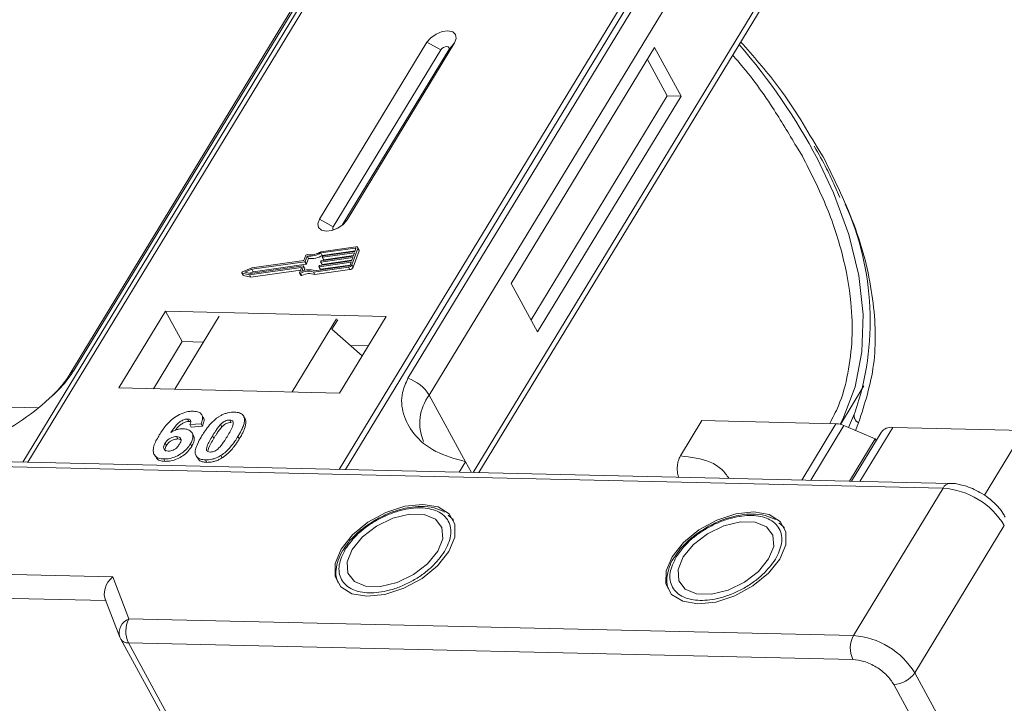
# Model space of a CAD drawing. Header units: millimetres. Extents: x -623 to 852, y 50 to 1083.
# Tile 59 of 72: x 355 to 407, y 965 to 1000. Entities that reach past the tile are written whole.
import ezdxf

# ---------------------------------------------------------------- set-up
doc = ezdxf.new("R2010")
doc.units = ezdxf.units.MM

msp = doc.modelspace()

# ---------------------------------------------------------------- linework, layer by layer
at = {"color": 7, "linetype": 'Continuous', "lineweight": 15}
for p, q in [((377.317, 1013.234), (355.528, 977.424)), ((355.797, 977.418), (377.603, 1013.255)), ((393.82, 1012.883), (372.013, 977.046)), ((372.346, 977.038), (394.136, 1012.848)), ((358.194, 982.189), (373.506, 1007.354)), ((373.292, 1007.168), (357.979, 982.002)), ((390.911, 1006.955), (375.598, 981.789)), ((376.705, 980.912), (392.018, 1006.078)), ((394.26, 1001.98), (378.99, 976.886)), ((379.288, 976.879), (394.294, 1001.54)), ((376.589, 999.275), (370.987, 990.068)), ((372.424, 990.035), (378.026, 999.242)), ((376.589, 999.275), (377.31, 998.885)), ((378.026, 999.242), (377.719, 998.876)), ((377.31, 998.885), (371.708, 989.678)), ((372.167, 989.751), (377.719, 998.876)), ((388.442, 999.003), (380.972, 986.727)), ((389.821, 996.481), (388.442, 999.003)), ((389.103, 996.498), (388.068, 998.389)), ((382.007, 984.836), (389.103, 996.498)), ((382.351, 984.205), (389.821, 996.481)), ((389.821, 996.481), (389.103, 996.498)), ((395.833, 993.855), (396.147, 993.346)), ((397.224, 993.321), (396.923, 993.788)), ((397.826, 991.788), (398.097, 991.203)), ((371.708, 989.678), (370.987, 990.068)), ((372.424, 990.035), (372.235, 989.809)), ((372.88, 988.635), (371.064, 988.377)), ((372.855, 988.564), (371.067, 988.31)), ((371.136, 988.184), (372.849, 988.427)), ((371.176, 988.157), (372.837, 988.393)), ((372.673, 987.697), (372.979, 988.548)), ((372.742, 987.57), (373.048, 988.422)), ((372.837, 988.393), (372.888, 988.535)), ((372.881, 988.516), (372.855, 988.564)), ((373.047, 988.477), (372.978, 988.603)), ((372.979, 988.548), (373.048, 988.422)), ((370.222, 987.853), (367.463, 987.462)), ((370.179, 987.915), (367.47, 987.53)), ((370.278, 988.189), (370.179, 987.915)), ((370.291, 987.727), (370.222, 987.853)), ((370.35, 988.148), (370.251, 987.874)), ((370.32, 987.748), (370.251, 987.874)), ((370.32, 987.748), (370.419, 988.022)), ((370.419, 988.022), (370.35, 988.148)), ((370.998, 987.661), (372.658, 987.896)), ((371.045, 987.852), (371.058, 987.888)), ((372.722, 988.074), (371.062, 987.838)), ((371.136, 988.184), (371.067, 988.31)), ((371.087, 987.909), (372.747, 988.145)), ((371.131, 987.712), (372.671, 987.93)), ((371.134, 988.101), (371.147, 988.136)), ((371.135, 988.092), (371.204, 987.965)), ((372.811, 988.322), (371.151, 988.086)), ((371.22, 987.96), (371.151, 988.086)), ((371.22, 987.96), (372.76, 988.179)), ((372.658, 987.896), (372.722, 988.074)), ((372.747, 988.145), (372.811, 988.322)), ((367.47, 987.53), (366.978, 987.323)), ((367.463, 987.462), (367.101, 987.309)), ((367.342, 987.175), (370.029, 987.557)), ((367.346, 987.257), (367.532, 987.335)), ((367.386, 987.249), (370.146, 987.641)), ((367.411, 987.049), (370, 987.417)), ((367.532, 987.335), (367.463, 987.462)), ((367.532, 987.335), (370.291, 987.727)), ((370.045, 987.542), (369.953, 987.285)), ((370.042, 987.533), (370.029, 987.557)), ((370.162, 987.626), (370.064, 987.352)), ((370.231, 987.509), (370.162, 987.635)), ((370.231, 987.5), (370.162, 987.626)), ((370.194, 987.395), (370.231, 987.5)), ((370.681, 987.313), (372.498, 987.571)), ((370.735, 987.388), (372.523, 987.642)), ((370.75, 987.187), (372.567, 987.445)), ((370.956, 987.604), (370.969, 987.64)), ((370.956, 987.595), (371.025, 987.469)), ((372.633, 987.825), (370.973, 987.59)), ((371.042, 987.464), (370.973, 987.59)), ((371.042, 987.464), (372.581, 987.682)), ((371.045, 987.843), (371.114, 987.717)), ((371.131, 987.712), (371.062, 987.838)), ((372.498, 987.571), (372.567, 987.445)), ((372.582, 987.684), (372.633, 987.825)), ((372.742, 987.57), (372.673, 987.697)), ((366.939, 987.268), (367.008, 987.142)), ((366.954, 987.257), (367.342, 987.175)), ((367.023, 987.131), (366.954, 987.257)), ((367.023, 987.131), (367.411, 987.049)), ((367.101, 987.309), (367.386, 987.249)), ((367.411, 987.049), (367.342, 987.175)), ((369.954, 987.267), (370.022, 987.141)), ((370.076, 987.137), (370.007, 987.263)), ((370.75, 987.187), (370.681, 987.313)), ((380.972, 986.727), (382.351, 984.205)), ((362.971, 985.273), (360.543, 981.283)), ((374.464, 985.009), (362.971, 985.273)), ((362.971, 985.273), (363.833, 983.697)), ((365.768, 985.022), (363.453, 981.217)), ((369.558, 981.076), (371.874, 984.882)), ((371.936, 984.828), (371.637, 984.337)), ((372.036, 981.02), (374.464, 985.009)), ((371.637, 984.337), (373.219, 982.964)), ((363.833, 983.697), (362.339, 981.242)), ((364.946, 983.671), (363.833, 983.697)), ((373.53, 983.475), (372.606, 983.496)), ((360.543, 981.283), (372.036, 981.02)), ((398.128, 979.39), (399.348, 981.394)), ((376.705, 980.912), (378.602, 977.446)), ((356.303, 980.255), (353.804, 980.312)), ((364.108, 979.666), (364.177, 979.54)), ((364.93, 979.755), (364.861, 979.881)), ((366.992, 979.877), (366.986, 979.888)), ((367.064, 979.758), (367.133, 979.632)), ((398.855, 979.952), (398.551, 979.224)), ((398.875, 979.991), (398.855, 979.952)), ((364.826, 979.415), (364.242, 979.376)), ((364.242, 979.376), (364.311, 979.25)), ((364.311, 979.25), (364.895, 979.289)), ((364.826, 979.415), (364.895, 979.289)), ((365.909, 979.256), (365.84, 979.382)), ((366.312, 979.616), (366.381, 979.49)), ((389.787, 977.744), (390.908, 979.585)), ((390.908, 979.585), (397.892, 979.425)), ((397.892, 979.425), (396.108, 976.493)), ((398.311, 979.327), (396.58, 976.482)), ((398.311, 979.327), (399.942, 978.631)), ((398.906, 979.073), (399.074, 979.475)), ((399.144, 976.423), (400.854, 979.233)), ((407.678, 979.076), (400.854, 979.233)), ((363.543, 978.754), (363.612, 978.628)), ((364.421, 978.808), (364.352, 978.934)), ((365.417, 978.79), (365.486, 978.663)), ((366.743, 978.759), (366.812, 978.633)), ((398.606, 976.436), (399.942, 978.631)), ((400.243, 978.973), (398.698, 976.434)), ((399.986, 978.55), (399.942, 978.631)), ((407.678, 979.076), (405.624, 975.702)), ((362.944, 978.409), (363.013, 978.283)), ((364.264, 978.368), (364.333, 978.242)), ((362.379, 977.818), (362.448, 977.692)), ((364.566, 977.752), (364.635, 977.626)), ((365.854, 977.773), (365.923, 977.647)), ((403.838, 976.316), (352.78, 977.487)), ((352.877, 977.227), (403.473, 976.066)), ((362.873, 977.588), (362.942, 977.462)), ((365.048, 977.538), (365.117, 977.412)), ((378.602, 977.446), (378.271, 976.902)), ((378.602, 977.446), (378.907, 976.888)), ((403.473, 976.066), (398.804, 968.394)), ((377.88, 974.492), (377.684, 974.667)), ((377.91, 974.473), (377.978, 974.382)), ((395.119, 974.097), (394.923, 974.272)), ((395.149, 974.077), (395.218, 973.986)), ((401.994, 966.453), (406.662, 974.126)), ((372.384, 973.078), (372.277, 972.926)), ((389.623, 972.682), (389.516, 972.531)), ((360.216, 971.458), (334.745, 972.042)), ((361.064, 969.26), (360.216, 971.458)), ((334.716, 970.798), (359.852, 970.221)), ((359.824, 970.293), (360.588, 968.313)), ((398.804, 968.394), (361.064, 969.26)), ((360.62, 968.243), (360.588, 968.313)), ((360.62, 968.243), (360.637, 968.207)), ((360.637, 968.207), (383.054, 927.232)), ((361.035, 968.016), (398.775, 967.15)), ((361.035, 968.016), (383.453, 927.041)), ((423.031, 928), (401.994, 966.453)), ((400.902, 965.856), (421.939, 927.403))]:
    msp.add_line(p, q, dxfattribs=at)
at = {"color": 7, "linetype": 'Continuous', "lineweight": 15, "flags": 128}
for points in [[(378.026, 999.242), (378.114, 999.478), (378.08, 999.681), (377.928, 999.819), (377.681, 999.872), (377.378, 999.832), (377.064, 999.704), (376.787, 999.509), (376.589, 999.275)], [(377.719, 998.876), (377.744, 998.943), (377.735, 999.001), (377.691, 999.04), (377.621, 999.055), (377.535, 999.044), (377.445, 999.007), (377.366, 998.951), (377.31, 998.885)], [(398.109, 979.395), (398.243, 979.656), (398.888, 981.338), (399.245, 983.16), (399.311, 985.103), (399.085, 987.146), (398.569, 989.266), (397.768, 991.44), (396.925, 993.212)], [(370.987, 990.068), (370.899, 989.832), (370.933, 989.629), (371.085, 989.491), (371.332, 989.438), (371.635, 989.478), (371.949, 989.606), (372.226, 989.801), (372.424, 990.035)], [(371.708, 989.678), (371.683, 989.611), (371.692, 989.553), (371.736, 989.513), (371.74, 989.511)], [(372.888, 988.535), (372.889, 988.542), (372.889, 988.548), (372.887, 988.553), (372.883, 988.558), (372.878, 988.561), (372.871, 988.563), (372.863, 988.564), (372.855, 988.564)], [(372.88, 988.635), (372.906, 988.636), (372.93, 988.634), (372.95, 988.628), (372.966, 988.617), (372.977, 988.604), (372.983, 988.587), (372.984, 988.568), (372.979, 988.548)], [(371.062, 987.838), (371.057, 987.838), (371.053, 987.838), (371.05, 987.839), (371.047, 987.841), (371.046, 987.843), (371.044, 987.846), (371.044, 987.849), (371.045, 987.852)], [(371.151, 988.086), (371.147, 988.086), (371.143, 988.086), (371.139, 988.087), (371.137, 988.089), (371.135, 988.091), (371.134, 988.094), (371.134, 988.097), (371.134, 988.101)], [(370.029, 987.557), (370.033, 987.557), (370.037, 987.557), (370.04, 987.555), (370.043, 987.554), (370.045, 987.551), (370.046, 987.549), (370.046, 987.546), (370.045, 987.542)], [(370.146, 987.641), (370.15, 987.641), (370.154, 987.64), (370.157, 987.639), (370.16, 987.638), (370.162, 987.635), (370.163, 987.633), (370.163, 987.629), (370.162, 987.626)], [(370.973, 987.59), (370.968, 987.589), (370.964, 987.59), (370.961, 987.591), (370.958, 987.593), (370.956, 987.595), (370.955, 987.598), (370.955, 987.601), (370.956, 987.604)], [(366.954, 987.257), (366.945, 987.261), (366.939, 987.268), (366.937, 987.276), (366.938, 987.286), (366.944, 987.297), (366.953, 987.307), (366.965, 987.316), (366.978, 987.323)], [(370.007, 987.263), (369.995, 987.258), (369.983, 987.256), (369.973, 987.256), (369.964, 987.259), (369.957, 987.263), (369.953, 987.269), (369.951, 987.277), (369.953, 987.285)], [(370.022, 987.141), (370.026, 987.137), (370.033, 987.132), (370.042, 987.13), (370.052, 987.13), (370.064, 987.132), (370.076, 987.137)], [(376.377, 975.226), (375.44, 975.128), (374.452, 974.806), (373.51, 974.291), (372.706, 973.633), (372.119, 972.896), (371.806, 972.153), (371.797, 971.477), (372.095, 970.933), (372.669, 970.575), (373.463, 970.438), (374.4, 970.535), (375.388, 970.857), (376.33, 971.373), (377.134, 972.031), (377.721, 972.767), (378.034, 973.51), (378.043, 974.187), (377.745, 974.731), (377.171, 975.089), (376.377, 975.226)], [(372.693, 972.883), (372.432, 972.229), (372.47, 971.648), (372.804, 971.209), (373.393, 970.967), (374.166, 970.949), (375.031, 971.158), (375.882, 971.57), (376.616, 972.133), (377.147, 972.781), (377.408, 973.435), (377.37, 974.016), (377.036, 974.454), (376.447, 974.697), (375.674, 974.714), (374.809, 974.505), (373.958, 974.094), (373.224, 973.531), (372.693, 972.883)], [(393.616, 974.83), (392.679, 974.733), (391.691, 974.411), (390.749, 973.895), (389.945, 973.237), (389.358, 972.5), (389.045, 971.758), (389.037, 971.081), (389.334, 970.537), (389.908, 970.179), (390.703, 970.042), (391.64, 970.14), (392.628, 970.462), (393.57, 970.977), (394.374, 971.635), (394.961, 972.372), (395.274, 973.115), (395.282, 973.791), (394.984, 974.335), (394.41, 974.693), (393.616, 974.83)], [(389.933, 972.487), (389.671, 971.833), (389.709, 971.252), (390.043, 970.814), (390.633, 970.571), (391.406, 970.553), (392.27, 970.763), (393.121, 971.174), (393.856, 971.737), (394.386, 972.385), (394.648, 973.039), (394.609, 973.62), (394.275, 974.058), (393.686, 974.301), (392.913, 974.319), (392.049, 974.11), (391.198, 973.698), (390.463, 973.135), (389.933, 972.487)]]:
    msp.add_lwpolyline(points, dxfattribs=at)
at = {"color": 7, "linetype": 'Continuous', "lineweight": 15}
for centre, radius, start, end in [((368.135, 977.888), 32.614, 28.0253, 40.7284), ((384.955, 984.786), 14.723, 340.9924, 24.3504), ((370.521, 989.214), 0.998, 260.3986, 302.9491), ((372.987, 988.448), 0.0661, 336.9348, 26.0002), ((370.217, 987.891), 0.0381, 277.4207, 333.8527), ((370.344, 988.157), 0.0736, 81.7629, 154.647), ((370.464, 989.316), 1.173, 264.4424, 300.9301), ((370.533, 989.19), 1.173, 264.4424, 300.9301), ((371.092, 987.871), 0.0381, 97.4207, 153.8527), ((371.181, 988.119), 0.0381, 97.4207, 153.8527), ((371.215, 987.974), 0.0149, 216.6597, 287.1115), ((370.399, 986.544), 0.819, 69.8549, 118.6145), ((370.444, 986.529), 0.907, 71.2927, 114.8085), ((370.221, 987.504), 0.011, 336.9348, 26.0002), ((370.286, 987.765), 0.0381, 277.4207, 333.8527), ((371.003, 987.623), 0.0381, 97.4207, 153.8527), ((371.037, 987.478), 0.0149, 216.6597, 287.1115), ((371.126, 987.726), 0.0149, 216.6597, 287.1115), ((372.468, 987.797), 0.229, 277.4207, 333.8527), ((372.513, 987.717), 0.0762, 277.4207, 333.8527), ((372.537, 987.671), 0.229, 277.4207, 333.8527), ((367.026, 987.152), 0.0212, 210.2186, 262.8226), ((370.468, 986.418), 0.819, 69.8549, 118.6145), ((358.391, 981.745), 0.486, 114.0436, 148.1804), ((374.955, 979.84), 2.052, 31.4947, 71.765), ((378.651, 979.449), 2.434, 143.0587, 202.974), ((399.227, 979.834), 0.39, 162.4358, 246.9533), ((397.842, 978.272), 1.154, 66.0507, 87.522), ((400.774, 978.574), 0.664, 83.0653, 142.99), ((403.858, 975.894), 0.422, 92.683, 155.9406), ((403.195, 972.019), 4.057, 31.2883, 86.0774), ((361.342, 968.527), 0.784, 110.787, 195.8296), ((362.25, 968.61), 1.352, 151.2883, 206.0774), ((399.99, 967.744), 1.352, 151.2883, 206.0774), ((398.526, 964.346), 4.057, 31.2883, 86.0774), ((360.999, 968.45), 0.436, 213.8439, 274.842), ((400.871, 967.208), 1.353, 271.2925, 326.0732)]:
    msp.add_arc(centre, radius, start, end, dxfattribs=at)
msp.add_ellipse((360.561, 970.827), major_axis=(0.549, 0.781), ratio=0.715737, start_param=1.232087, end_param=2.802883, dxfattribs=at)
for points, knots in [([(396.923, 993.788), (396.275, 994.893), (395.177, 996.762), (393.581, 998.56), (392.928, 999.295)], [0, 0, 0, 0, 0.591061, 1, 1, 1, 1]), ([(392.506, 998.603), (392.549, 998.556), (393.352, 997.674), (394.507, 996.076), (395.43, 994.53), (395.833, 993.855)], [0, 0, 0, 0, 0.030404, 0.5765971, 1, 1, 1, 1]), ([(396.758, 993.864), (396.984, 993.475), (397.387, 992.779), (397.692, 992.091), (397.826, 991.788)], [0, 0, 0, 0, 0.560181, 1, 1, 1, 1]), ([(396.147, 993.346), (396.575, 992.501), (397.446, 990.786), (398.286, 988.224), (398.711, 985.89), (398.772, 983.82), (398.546, 982.023), (398.154, 980.546), (397.724, 979.734), (397.565, 979.433)], [0, 0, 0, 0, 0.16408, 0.333248, 0.507181, 0.643138, 0.779117, 0.917968, 1, 1, 1, 1]), ([(399.074, 979.475), (399.391, 980.457), (400.03, 982.437), (399.922, 985.882), (399.081, 989.539), (397.84, 992.067), (397.224, 993.321)], [0, 0, 0, 0, 0.248086, 0.5, 0.751914, 1, 1, 1, 1]), ([(352.025, 978.056), (352.543, 978.193), (353.579, 978.467), (355.327, 979.437), (356.764, 980.546), (357.729, 981.511), (358.068, 982.005), (358.194, 982.189)], [0, 0, 0, 0, 0.2490962, 0.4982428, 0.745205, 0.90541, 1, 1, 1, 1]), ([(357.977, 982.001), (357.974, 981.995), (357.88, 981.812), (357.565, 981.409), (357.164, 980.951), (356.871, 980.695), (356.792, 980.627)], [0, 0, 0, 0, 0.014876, 0.423831, 0.846052, 1, 1, 1, 1]), ([(375.598, 981.789), (375.486, 981.543), (375.201, 980.913), (375.311, 979.896), (375.868, 978.821), (376.959, 977.902), (378.056, 977.597), (378.602, 977.446)], [0, 0, 0, 0, 0.125713, 0.321276, 0.524466, 0.763484, 1, 1, 1, 1]), ([(362.644, 978.837), (362.696, 978.918), (362.852, 979.165), (363.125, 979.504), (363.515, 979.812), (363.877, 979.992), (364.194, 980.07), (364.365, 980.073), (364.428, 980.074)], [0, 0, 0, 0, 0.142337, 0.429127, 0.589943, 0.751205, 0.909895, 1, 1, 1, 1]), ([(364.108, 979.666), (364.067, 979.664), (363.985, 979.659), (363.838, 979.6), (363.672, 979.497), (363.459, 979.276), (363.33, 979.093), (363.241, 978.967)], [0, 0, 0, 0, 0.112049, 0.22438, 0.370115, 0.570276, 1, 1, 1, 1]), ([(364.242, 979.376), (364.262, 979.424), (364.294, 979.499), (364.283, 979.589), (364.237, 979.641), (364.172, 979.662), (364.125, 979.665), (364.108, 979.666)], [0, 0, 0, 0, 0.33384, 0.524547, 0.716372, 0.891824, 1, 1, 1, 1]), ([(364.428, 980.074), (364.521, 980.065), (364.691, 980.049), (364.847, 979.931), (364.916, 979.757), (364.889, 979.573), (364.84, 979.45), (364.826, 979.415)], [0, 0, 0, 0, 0.2426908, 0.4390024, 0.635006, 0.8950587, 1, 1, 1, 1]), ([(364.867, 978.807), (364.919, 978.889), (365.036, 979.075), (365.284, 979.398), (365.543, 979.653), (365.733, 979.777), (365.754, 979.791)], [0, 0, 0, 0, 0.237381, 0.538918, 0.949082, 1, 1, 1, 1]), ([(364.895, 979.289), (364.922, 979.369), (364.977, 979.529), (364.984, 979.696), (364.93, 979.749), (364.927, 979.752)], [0, 0, 0, 0, 0.4817849, 0.9693075, 1, 1, 1, 1]), ([(365.754, 979.791), (365.805, 979.821), (365.907, 979.882), (366.072, 979.95), (366.238, 979.998), (366.374, 980.018), (366.481, 980.025), (366.534, 980.025), (366.561, 980.025)], [0, 0, 0, 0, 0.193776, 0.3936, 0.587864, 0.788908, 0.894169, 1, 1, 1, 1]), ([(366.561, 980.025), (366.608, 980.023), (366.703, 980.018), (366.829, 979.987), (366.937, 979.937), (367.004, 979.873), (367.044, 979.812), (367.058, 979.776), (367.064, 979.758)], [0, 0, 0, 0, 0.192627, 0.388684, 0.582013, 0.783201, 0.891038, 1, 1, 1, 1]), ([(367.064, 979.758), (367.072, 979.724), (367.089, 979.655), (367.078, 979.511), (367.032, 979.328), (366.944, 979.124), (366.846, 978.934), (366.777, 978.817), (366.743, 978.759)], [0, 0, 0, 0, 0.118432, 0.239329, 0.449434, 0.664178, 0.83182, 1, 1, 1, 1]), ([(367.133, 979.632), (367.121, 979.664), (367.103, 979.712), (367.064, 979.748), (367.051, 979.759)], [0, 0, 0, 0, 0.667997, 1, 1, 1, 1]), ([(363.241, 978.967), (363.292, 978.996), (363.397, 979.055), (363.536, 979.108), (363.646, 979.137), (363.727, 979.152), (363.808, 979.16), (363.859, 979.161), (363.885, 979.161)], [0, 0, 0, 0, 0.243654, 0.49576, 0.617892, 0.741503, 0.870025, 1, 1, 1, 1]), ([(363.487, 979.085), (363.487, 979.085), (363.543, 979.162), (363.646, 979.282), (363.824, 979.428), (363.975, 979.506), (364.097, 979.539), (364.154, 979.54), (364.177, 979.54)], [0, 0, 0, 0, 0.000071, 0.368569, 0.571075, 0.774891, 0.911654, 1, 1, 1, 1]), ([(363.885, 979.161), (363.978, 979.151), (364.165, 979.131), (364.334, 978.993), (364.412, 978.804), (364.382, 978.585), (364.3, 978.435), (364.264, 978.368)], [0, 0, 0, 0, 0.210216, 0.421975, 0.620016, 0.831037, 1, 1, 1, 1]), ([(364.177, 979.54), (364.216, 979.539), (364.259, 979.538), (364.284, 979.518), (364.286, 979.516)], [0, 0, 0, 0, 0.900108, 1, 1, 1, 1]), ([(365.417, 978.79), (365.442, 978.83), (365.492, 978.912), (365.564, 979.023), (365.632, 979.122), (365.695, 979.209), (365.762, 979.297), (365.814, 979.354), (365.84, 979.382)], [0, 0, 0, 0, 0.20527, 0.410616, 0.557148, 0.703844, 0.851475, 1, 1, 1, 1]), ([(365.486, 978.663), (365.511, 978.704), (365.561, 978.786), (365.633, 978.897), (365.701, 978.996), (365.764, 979.083), (365.831, 979.171), (365.883, 979.228), (365.909, 979.256)], [0, 0, 0, 0, 0.20527, 0.410616, 0.557148, 0.703844, 0.851475, 1, 1, 1, 1]), ([(365.84, 979.382), (365.883, 979.424), (365.952, 979.493), (366.076, 979.568), (366.19, 979.607), (366.267, 979.615), (366.307, 979.616), (366.312, 979.616)], [0, 0, 0, 0, 0.334804, 0.542561, 0.750382, 0.970721, 1, 1, 1, 1]), ([(365.909, 979.256), (365.952, 979.298), (366.021, 979.366), (366.145, 979.442), (366.259, 979.481), (366.336, 979.489), (366.376, 979.49), (366.381, 979.49)], [0, 0, 0, 0, 0.334804, 0.542561, 0.750382, 0.970721, 1, 1, 1, 1]), ([(366.312, 979.616), (366.351, 979.611), (366.419, 979.603), (366.484, 979.555), (366.511, 979.467), (366.481, 979.299), (366.359, 979.055), (366.247, 978.867), (366.19, 978.772)], [0, 0, 0, 0, 0.105646, 0.186221, 0.267042, 0.431541, 0.712708, 1, 1, 1, 1]), ([(366.812, 978.633), (366.86, 978.715), (366.968, 978.898), (367.104, 979.2), (367.172, 979.461), (367.141, 979.597), (367.133, 979.632)], [0, 0, 0, 0, 0.2367747, 0.5279276, 0.8783337, 1, 1, 1, 1]), ([(362.873, 977.588), (362.78, 977.597), (362.593, 977.615), (362.409, 977.744), (362.314, 977.936), (362.341, 978.269), (362.493, 978.583), (362.623, 978.801), (362.644, 978.837)], [0, 0, 0, 0, 0.148269, 0.297647, 0.442421, 0.607851, 0.935658, 1, 1, 1, 1]), ([(362.944, 978.409), (362.979, 978.46), (363.035, 978.543), (363.164, 978.646), (363.292, 978.711), (363.425, 978.75), (363.505, 978.753), (363.543, 978.754)], [0, 0, 0, 0, 0.276721, 0.45687, 0.637007, 0.824068, 1, 1, 1, 1]), ([(363.013, 978.283), (363.048, 978.334), (363.104, 978.417), (363.233, 978.52), (363.361, 978.584), (363.494, 978.624), (363.574, 978.627), (363.612, 978.628)], [0, 0, 0, 0, 0.276721, 0.45687, 0.637007, 0.824068, 1, 1, 1, 1]), ([(363.543, 978.754), (363.59, 978.749), (363.676, 978.741), (363.756, 978.681), (363.791, 978.596), (363.767, 978.481), (363.721, 978.4), (363.697, 978.357)], [0, 0, 0, 0, 0.213757, 0.394944, 0.576585, 0.777311, 1, 1, 1, 1]), ([(363.612, 978.628), (363.661, 978.625), (363.729, 978.621), (363.767, 978.588), (363.778, 978.579)], [0, 0, 0, 0, 0.7157183, 1, 1, 1, 1]), ([(364.333, 978.242), (364.376, 978.324), (364.463, 978.49), (364.482, 978.688), (364.427, 978.774), (364.409, 978.802)], [0, 0, 0, 0, 0.401791, 0.807526, 1, 1, 1, 1]), ([(365.048, 977.538), (364.954, 977.547), (364.767, 977.564), (364.586, 977.691), (364.497, 977.889), (364.557, 978.267), (364.741, 978.587), (364.867, 978.807)], [0, 0, 0, 0, 0.1475277, 0.2965695, 0.43214, 0.6087374, 1, 1, 1, 1]), ([(365.297, 977.948), (365.251, 977.954), (365.176, 977.963), (365.116, 978.018), (365.099, 978.113), (365.133, 978.281), (365.258, 978.521), (365.363, 978.7), (365.417, 978.79)], [0, 0, 0, 0, 0.125351, 0.202197, 0.279182, 0.459742, 0.727968, 1, 1, 1, 1]), ([(365.188, 978.032), (365.192, 978.063), (365.206, 978.179), (365.33, 978.396), (365.433, 978.574), (365.486, 978.663)], [0, 0, 0, 0, 0.159501, 0.57679, 1, 1, 1, 1]), ([(366.19, 978.772), (366.165, 978.731), (366.114, 978.649), (366.043, 978.538), (365.975, 978.44), (365.912, 978.353), (365.846, 978.266), (365.794, 978.209), (365.768, 978.181)], [0, 0, 0, 0, 0.205942, 0.411959, 0.558149, 0.704502, 0.851801, 1, 1, 1, 1]), ([(366.743, 978.759), (366.691, 978.677), (366.574, 978.491), (366.329, 978.173), (366.073, 977.916), (365.882, 977.791), (365.854, 977.773)], [0, 0, 0, 0, 0.236629, 0.537361, 0.932986, 1, 1, 1, 1]), ([(365.923, 977.647), (365.972, 977.679), (366.069, 977.745), (366.234, 977.886), (366.409, 978.067), (366.571, 978.27), (366.704, 978.46), (366.776, 978.575), (366.812, 978.633)], [0, 0, 0, 0, 0.11827, 0.23888, 0.450732, 0.667209, 0.83334, 1, 1, 1, 1]), ([(363.111, 977.998), (363.065, 978.003), (362.972, 978.014), (362.89, 978.089), (362.858, 978.187), (362.884, 978.3), (362.925, 978.374), (362.944, 978.409)], [0, 0, 0, 0, 0.207905, 0.419981, 0.630626, 0.821735, 1, 1, 1, 1]), ([(364.264, 978.368), (364.208, 978.286), (364.096, 978.12), (363.835, 977.889), (363.518, 977.71), (363.178, 977.599), (362.975, 977.592), (362.873, 977.588)], [0, 0, 0, 0, 0.197831, 0.3973, 0.59891, 0.798741, 1, 1, 1, 1]), ([(362.959, 977.994), (362.949, 978.018), (362.926, 978.071), (362.954, 978.175), (362.994, 978.248), (363.013, 978.283)], [0, 0, 0, 0, 0.296139, 0.660307, 1, 1, 1, 1]), ([(362.942, 977.462), (363.042, 977.466), (363.244, 977.472), (363.574, 977.579), (363.885, 977.751), (364.154, 977.98), (364.272, 978.153), (364.333, 978.242)], [0, 0, 0, 0, 0.198208, 0.398397, 0.584963, 0.787074, 1, 1, 1, 1]), ([(363.697, 978.357), (363.662, 978.304), (363.606, 978.22), (363.486, 978.111), (363.366, 978.046), (363.235, 978.003), (363.155, 978), (363.111, 977.998)], [0, 0, 0, 0, 0.288697, 0.463553, 0.639942, 0.801808, 1, 1, 1, 1]), ([(365.768, 978.181), (365.726, 978.139), (365.657, 978.071), (365.533, 977.996), (365.421, 977.957), (365.343, 977.948), (365.303, 977.948), (365.297, 977.948)], [0, 0, 0, 0, 0.333678, 0.540413, 0.747264, 0.961209, 1, 1, 1, 1]), ([(362.458, 977.698), (362.487, 977.651), (362.554, 977.541), (362.745, 977.474), (362.894, 977.465), (362.942, 977.462)], [0, 0, 0, 0, 0.338595, 0.784132, 1, 1, 1, 1]), ([(364.648, 977.633), (364.669, 977.595), (364.722, 977.497), (364.9, 977.428), (365.055, 977.417), (365.117, 977.412)], [0, 0, 0, 0, 0.2754092, 0.7103646, 1, 1, 1, 1]), ([(365.854, 977.773), (365.804, 977.743), (365.701, 977.682), (365.536, 977.613), (365.37, 977.565), (365.234, 977.545), (365.127, 977.538), (365.074, 977.538), (365.048, 977.538)], [0, 0, 0, 0, 0.193769, 0.393564, 0.587886, 0.789131, 0.894283, 1, 1, 1, 1]), ([(365.117, 977.412), (365.165, 977.413), (365.264, 977.413), (365.422, 977.436), (365.588, 977.481), (365.728, 977.538), (365.84, 977.596), (365.896, 977.63), (365.923, 977.647)], [0, 0, 0, 0, 0.193594, 0.390501, 0.584817, 0.78683, 0.892868, 1, 1, 1, 1]), ([(389.787, 977.744), (389.749, 977.668), (389.673, 977.516), (389.62, 977.223), (389.625, 976.927), (389.66, 976.726), (389.696, 976.644), (389.698, 976.64)], [0, 0, 0, 0, 0.2465846, 0.4931691, 0.7397537, 0.9863383, 1, 1, 1, 1]), ([(392.313, 976.58), (392.201, 976.739), (391.961, 977.08), (391.19, 977.571), (390.34, 977.676), (389.787, 977.744)], [0, 0, 0, 0, 0.232888, 0.501331, 1, 1, 1, 1]), ([(405.493, 975.795), (405.229, 975.935), (404.864, 976.129), (404.308, 976.269), (404.017, 976.329), (403.844, 976.314), (403.838, 976.314)], [0, 0, 0, 0, 0.488444, 0.677599, 0.988653, 1, 1, 1, 1]), ([(406.703, 974.561), (406.667, 974.632), (406.569, 974.829), (406.309, 975.14), (405.947, 975.494), (405.644, 975.695), (405.493, 975.795)], [0, 0, 0, 0, 0.144277, 0.402847, 0.700432, 1, 1, 1, 1]), ([(372.334, 972.891), (372.538, 973.168), (372.853, 973.596), (373.488, 974.104), (374.036, 974.447), (374.622, 974.725), (375.387, 974.978), (376.297, 975.095), (377.041, 974.94), (377.482, 974.659), (377.719, 974.363), (377.839, 974.004), (377.848, 973.481), (377.64, 973.051), (377.506, 972.772)], [0, 0, 0, 0, 0.119721, 0.184837, 0.25, 0.315115, 0.380279, 0.5, 0.619721, 0.684837, 0.75, 0.815115, 0.880279, 1, 1, 1, 1]), ([(377.504, 974.827), (377.332, 974.908), (376.976, 975.077), (376.341, 975.136), (375.735, 975.086), (375.185, 974.965), (374.618, 974.78), (374.229, 974.584), (374.019, 974.479)], [0, 0, 0, 0, 0.19129, 0.397064, 0.559818, 0.686756, 0.830295, 1, 1, 1, 1]), ([(389.573, 972.496), (389.777, 972.773), (390.092, 973.2), (390.727, 973.708), (391.275, 974.051), (391.861, 974.329), (392.626, 974.582), (393.537, 974.699), (394.281, 974.544), (394.721, 974.264), (394.958, 973.967), (395.079, 973.608), (395.087, 973.086), (394.88, 972.655), (394.745, 972.377)], [0, 0, 0, 0, 0.119721, 0.184837, 0.25, 0.315115, 0.380279, 0.5, 0.619721, 0.684837, 0.75, 0.815115, 0.880279, 1, 1, 1, 1]), ([(394.744, 974.432), (394.572, 974.513), (394.215, 974.681), (393.581, 974.741), (392.975, 974.69), (392.424, 974.569), (391.857, 974.384), (391.469, 974.189), (391.258, 974.083)], [0, 0, 0, 0, 0.19129, 0.397064, 0.559818, 0.686756, 0.830295, 1, 1, 1, 1]), ([(374.019, 974.479), (373.737, 974.307), (373.344, 974.068), (372.859, 973.642), (372.571, 973.354), (372.426, 973.14), (372.384, 973.078)], [0, 0, 0, 0, 0.431946, 0.604262, 0.884419, 1, 1, 1, 1]), ([(391.258, 974.083), (390.977, 973.912), (390.583, 973.672), (390.098, 973.246), (389.811, 972.958), (389.666, 972.745), (389.623, 972.682)], [0, 0, 0, 0, 0.4319464, 0.6042616, 0.8844186, 1, 1, 1, 1]), ([(372.277, 972.926), (372.249, 972.888), (372.106, 972.692), (371.945, 972.318), (371.831, 971.82), (371.833, 971.4), (371.945, 971.189), (371.981, 971.121)], [0, 0, 0, 0, 0.062547, 0.320218, 0.586185, 0.865747, 1, 1, 1, 1]), ([(377.506, 972.772), (377.302, 972.495), (376.987, 972.068), (376.352, 971.56), (375.804, 971.216), (375.218, 970.938), (374.453, 970.686), (373.543, 970.568), (372.799, 970.724), (372.358, 971.004), (372.121, 971.301), (372.001, 971.66), (371.992, 972.182), (372.2, 972.612), (372.334, 972.891)], [0, 0, 0, 0, 0.119721, 0.184837, 0.25, 0.315115, 0.380279, 0.5, 0.619721, 0.684837, 0.75, 0.815115, 0.880279, 1, 1, 1, 1]), ([(389.516, 972.531), (389.488, 972.492), (389.345, 972.296), (389.185, 971.923), (389.071, 971.425), (389.07, 971.018), (389.175, 970.818), (389.204, 970.76)], [0, 0, 0, 0, 0.06399, 0.327606, 0.599709, 0.88572, 1, 1, 1, 1]), ([(394.745, 972.377), (394.541, 972.1), (394.227, 971.672), (393.591, 971.164), (393.044, 970.821), (392.457, 970.543), (391.693, 970.29), (390.782, 970.173), (390.038, 970.328), (389.597, 970.608), (389.361, 970.905), (389.24, 971.264), (389.232, 971.787), (389.439, 972.217), (389.573, 972.496)], [0, 0, 0, 0, 0.119721, 0.184837, 0.25, 0.315115, 0.380279, 0.5, 0.619721, 0.684837, 0.75, 0.815115, 0.880279, 1, 1, 1, 1]), ([(357.003, 929.608), (356.038, 929.659), (354.078, 929.763), (350.919, 930.321), (347.87, 931.127), (345.006, 932.12), (342.377, 933.22), (339.764, 934.504), (336.345, 936.447), (333.116, 938.686), (330.195, 941.132), (327.997, 943.218), (325.875, 945.557), (323.948, 948.104), (322.391, 950.633), (321.186, 953.153), (320.339, 955.676), (319.924, 957.975), (319.865, 960.013), (320.079, 961.787), (320.562, 963.453), (321.569, 965.497), (323.092, 967.221), (325.068, 968.565), (326.903, 969.451), (329.138, 970.134), (331.758, 970.56), (333.653, 970.575), (334.586, 970.583)], [0, 0, 0, 0, 0.038823, 0.07885, 0.119997, 0.152169, 0.184336, 0.217193, 0.250044, 0.315664, 0.347836, 0.380003, 0.421155, 0.461181, 0.5, 0.538824, 0.57885, 0.619997, 0.652169, 0.684336, 0.717193, 0.750044, 0.815664, 0.847836, 0.880003, 0.921155, 0.961179, 1, 1, 1, 1]), ([(398.775, 967.15), (398.965, 967.129), (399.259, 967.096), (399.679, 966.931), (399.997, 966.763), (400.292, 966.558), (400.632, 966.26), (400.796, 966.015), (400.902, 965.856)], [0, 0, 0, 0, 0.239443, 0.369807, 0.5, 0.630364, 0.760557, 1, 1, 1, 1])]:
    msp.add_open_spline(points, degree=3, knots=knots, dxfattribs=at)

doc.saveas('drawing.dxf')
